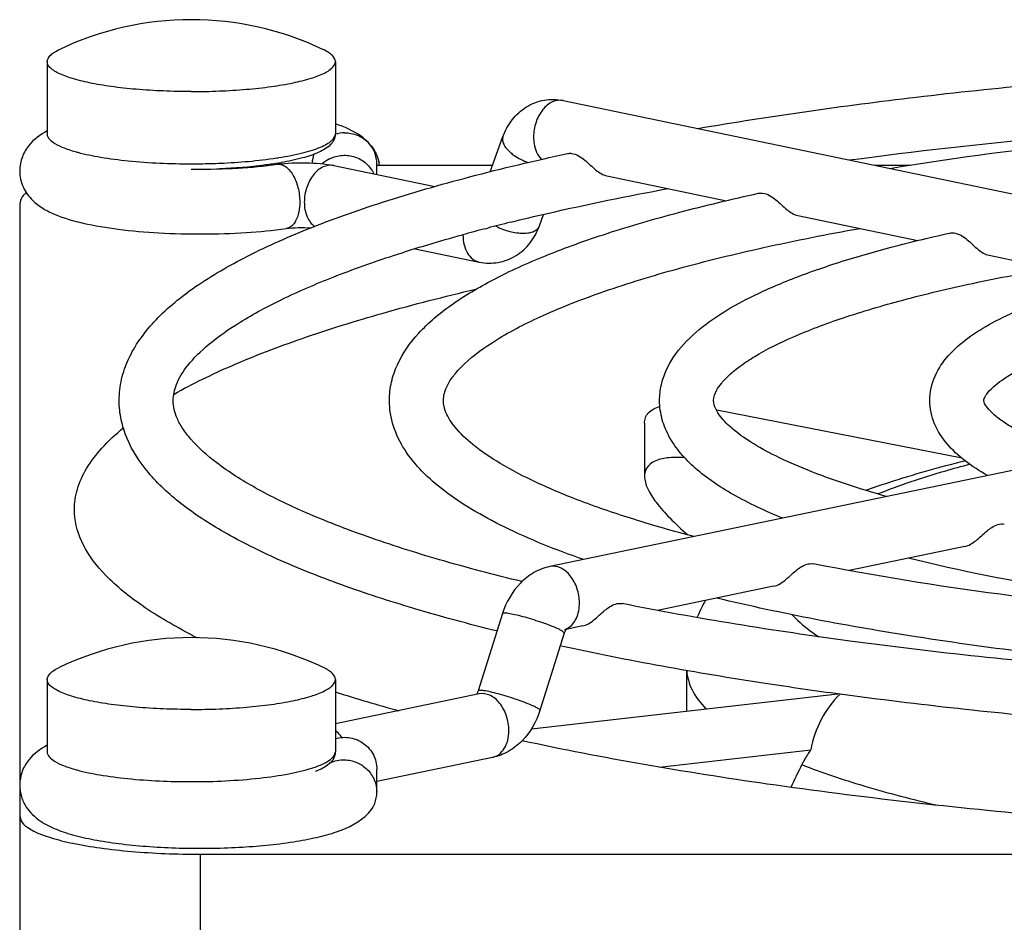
# Model space of a CAD drawing. Extents: x -1767 to 1181, y 8 to 1639.
# Tile 70 of 74: x 674 to 702, y 1012 to 1037. Entities that reach past the tile are written whole.
import ezdxf

# ---------------------------------------------------------------- set-up
doc = ezdxf.new("R2010")
doc.units = 0
doc.header["$LTSCALE"] = 65.395
doc.layers.get('0').update_dxf_attribs({"linetype": 'CONTINUOUS'})
doc.layers.add('3_ALL_AXES', color=7, linetype='CONTINUOUS')

msp = doc.modelspace()

# ---------------------------------------------------------------- linework, layer by layer
at = {"color": 7, "linetype": 'CONTINUOUS'}
for p, q in [((689.508, 1035.127), (716.378, 1029.541)), ((687.482, 1033.146), (687.839, 1034.124)), ((684.337, 1033.072), (684.337, 1033.368)), ((683.145, 1033.32), (685.951, 1032.737)), ((684.337, 1033.331), (687.55, 1033.331)), ((698.148, 1033.331), (699.144, 1033.331)), ((690.724, 1033.036), (694.046, 1032.345)), ((674.437, 1016.272), (674.437, 1032.291)), ((688.851, 1031.645), (688.968, 1031.965)), ((696.027, 1031.933), (699.357, 1031.241)), ((685.398, 1031.013), (687.182, 1030.642)), ((701.331, 1030.831), (704.687, 1030.133)), ((716.012, 1027.777), (689.141, 1022.19)), ((700.587, 1025.197), (693.771, 1026.528)), ((691.768, 1026.166), (691.768, 1024.699)), ((675.945, 1023.664), (675.942, 1023.767)), ((700.655, 1022.745), (697.449, 1022.079)), ((695.351, 1021.643), (692.128, 1020.972)), ((687.826, 1020.884), (687.148, 1018.739)), ((690.048, 1020.54), (689.59, 1020.445)), ((689.542, 1020.341), (688.864, 1018.196)), ((687.182, 1018.653), (683.187, 1017.822)), ((688.627, 1017.686), (697.133, 1018.658)), ((692.177, 1016.624), (696.383, 1017.105)), ((687.549, 1016.89), (684.337, 1016.223)), ((684.337, 1015.927), (684.337, 1016.569)), ((674.437, 1011.33), (674.437, 1015.988)), ((679.437, 1014.203), (761.437, 1014.203))]:
    msp.add_line(p, q, dxfattribs=at)
at = {"color": 9, "linetype": 'CONTINUOUS'}
for p, q in [((675.187, 1034.202), (675.187, 1034.202)), ((675.187, 1017.049), (675.187, 1017.049)), ((679.437, 1014.203), (679.437, 1010.291))]:
    msp.add_line(p, q, dxfattribs=at)
at = {"color": 7, "linetype": 'CONTINUOUS'}
for centre, radius, start, end in [((683.459, 1033.299), 0.931, 91.3117, 107.1497), ((683.485, 1033.369), 0.853, 359.9515, 43.1462), ((683.177, 1033.083), 1.273, 38.8804, 40.3706), ((683.421, 1033.326), 0.884, 159.2256, 175.6956), ((680.113, 1042.291), 9.026, 279.3243, 280.0042), ((683.432, 1032.701), 0.904, 116.5024, 132.282), ((683.321, 1033.169), 1.104, 8.4745, 12.0956), ((679.424, 1051.913), 18.691, 269.2738, 269.5615), ((696.874, 1019.258), 3.953, 149.5868, 157.3073), ((686.75, 1035.012), 16.543, 242.8787, 243.442), ((690.021, 1020.19), 0.502, 158.3967, 162.4482), ((697.438, 1063.691), 47.187, 252.4184, 254.6477), ((731.98, 999.002), 39.973, 153.7362, 154.7438), ((683.485, 1015.926), 0.853, 316.8529, 0.0485)]:
    msp.add_arc(centre, radius, start, end, dxfattribs=at)
at = {"color": 9, "linetype": 'CONTINUOUS'}
for centre, radius, start, end in [((677.301, 1038.445), 4.92, 254.8435, 255.1191), ((679.187, 1052.481), 19.11, 270.0004, 270.7498), ((680.008, 1043.661), 10.247, 278.6771, 279.0485), ((689.417, 1020.86), 0.442, 286.4936, 295.1256), ((689.411, 1020.873), 0.456, 295.1254, 300.5917), ((677.257, 1021.129), 4.751, 254.5179, 254.8438), ((681.556, 1019.684), 3.241, 287.6074, 289.7403)]:
    msp.add_arc(centre, radius, start, end, dxfattribs=at)
at = {"color": 7, "linetype": 'CONTINUOUS'}
for points, knots in [([(687.839, 1034.124), (687.9, 1034.292), (688.07, 1034.61), (688.47, 1034.976), (688.974, 1035.171), (689.336, 1035.163), (689.508, 1035.127)], [0, 0, 0, 0, 0.252553, 0.502099, 0.751047, 1, 1, 1, 1]), ([(684.107, 1033.952), (684.044, 1034.019), (683.774, 1034.253), (683.439, 1034.396), (683.189, 1034.479)], [0, 0, 0, 0, 0.258788, 1, 1, 1, 1]), ([(675.187, 1034.281), (674.999, 1034.181), (674.717, 1033.976), (674.474, 1033.566), (674.426, 1033.308), (674.425, 1033.175)], [0, 0, 0, 0, 0.45395, 0.717411, 1, 1, 1, 1]), ([(683.183, 1034.202), (683.183, 1034.144), (683.161, 1034.025), (683.048, 1033.886), (682.9, 1033.778), (682.646, 1033.645), (682.236, 1033.513), (681.881, 1033.438), (681.681, 1033.403)], [0, 0, 0, 0, 0.096999, 0.190714, 0.290055, 0.398737, 0.66458, 1, 1, 1, 1]), ([(683.437, 1034.23), (683.562, 1034.233), (683.813, 1034.187), (684.023, 1034.042), (684.107, 1033.952)], [0, 0, 0, 0, 0.502663, 1, 1, 1, 1]), ([(684.168, 1033.882), (684.195, 1033.849), (684.3, 1033.704), (684.372, 1033.534), (684.401, 1033.401)], [0, 0, 0, 0, 0.238533, 1, 1, 1, 1]), ([(683.029, 1033.51), (683.136, 1033.564), (683.376, 1033.629), (683.742, 1033.58), (684.06, 1033.395), (684.207, 1033.198), (684.257, 1033.09)], [0, 0, 0, 0, 0.250996, 0.502279, 0.752232, 1, 1, 1, 1]), ([(689.632, 1033.654), (689.667, 1033.662), (689.844, 1033.666), (690.001, 1033.562), (690.107, 1033.475)], [0, 0, 0, 0, 0.20976, 1, 1, 1, 1]), ([(679.281, 1033.222), (679.683, 1033.219), (680.45, 1033.238), (681.214, 1033.306), (681.576, 1033.357)], [0, 0, 0, 0, 0.523827, 1, 1, 1, 1]), ([(681.576, 1033.385), (681.455, 1033.365), (680.926, 1033.289), (680.393, 1033.247), (679.982, 1033.229)], [0, 0, 0, 0, 0.229831, 1, 1, 1, 1]), ([(681.576, 1033.357), (681.841, 1033.393), (682.367, 1033.415), (682.893, 1033.373), (683.145, 1033.32)], [0, 0, 0, 0, 0.510313, 1, 1, 1, 1]), ([(690.107, 1033.475), (690.215, 1033.387), (690.389, 1033.204), (690.612, 1033.059), (690.724, 1033.036)], [0, 0, 0, 0, 0.549814, 1, 1, 1, 1]), ([(674.425, 1033.175), (674.425, 1033.018), (674.494, 1032.712), (674.751, 1032.359), (675.068, 1032.121), (675.539, 1031.892), (676.24, 1031.695), (677.207, 1031.536), (678.316, 1031.44), (679.501, 1031.41), (680.681, 1031.449), (681.454, 1031.522), (681.823, 1031.574)], [0, 0, 0, 0, 0.058165, 0.11106, 0.157949, 0.203215, 0.303666, 0.425079, 0.564604, 0.713825, 0.862354, 1, 1, 1, 1]), ([(674.61, 1032.563), (674.584, 1032.542), (674.502, 1032.472), (674.437, 1032.367), (674.437, 1032.291)], [0, 0, 0, 0, 0.307886, 1, 1, 1, 1]), ([(694.936, 1032.551), (694.971, 1032.559), (695.148, 1032.564), (695.306, 1032.459), (695.411, 1032.372)], [0, 0, 0, 0, 0.209717, 1, 1, 1, 1]), ([(695.411, 1032.372), (695.52, 1032.284), (695.693, 1032.101), (695.916, 1031.957), (696.027, 1031.933)], [0, 0, 0, 0, 0.550114, 1, 1, 1, 1]), ([(681.823, 1031.574), (681.932, 1031.589), (682.164, 1031.604), (682.395, 1031.6), (682.516, 1031.591)], [0, 0, 0, 0, 0.476159, 1, 1, 1, 1]), ([(687.182, 1030.642), (687.354, 1030.606), (687.716, 1030.599), (688.22, 1030.793), (688.62, 1031.159), (688.79, 1031.478), (688.851, 1031.645)], [0, 0, 0, 0, 0.248913, 0.497854, 0.747428, 1, 1, 1, 1]), ([(700.24, 1031.448), (700.276, 1031.456), (700.453, 1031.461), (700.611, 1031.356), (700.717, 1031.269)], [0, 0, 0, 0, 0.209444, 1, 1, 1, 1]), ([(700.717, 1031.269), (700.825, 1031.181), (700.997, 1030.999), (701.219, 1030.854), (701.331, 1030.831)], [0, 0, 0, 0, 0.550584, 1, 1, 1, 1]), ([(678.71, 1026.979), (679.228, 1027.27), (680.39, 1027.828), (682.332, 1028.569), (684.594, 1029.271), (686.217, 1029.686), (687.077, 1029.889)], [0, 0, 0, 0, 0.200446, 0.43449, 0.701467, 1, 1, 1, 1]), ([(691.768, 1026.166), (691.768, 1026.218), (691.783, 1026.323), (691.906, 1026.524), (692.081, 1026.603), (692.202, 1026.636)], [0, 0, 0, 0, 0.227799, 0.451854, 1, 1, 1, 1]), ([(675.942, 1023.767), (675.942, 1023.96), (676.004, 1024.364), (676.276, 1024.948), (676.717, 1025.518), (677.091, 1025.864), (677.301, 1026.037)], [0, 0, 0, 0, 0.212256, 0.441508, 0.701093, 1, 1, 1, 1]), ([(692.897, 1025.208), (692.73, 1025.223), (692.438, 1025.227), (692.062, 1025.145), (691.814, 1024.959), (691.768, 1024.781), (691.768, 1024.699)], [0, 0, 0, 0, 0.363606, 0.628765, 0.823319, 1, 1, 1, 1]), ([(697.914, 1024.307), (698.124, 1024.383), (699.029, 1024.694), (699.951, 1024.951), (700.662, 1025.127)], [0, 0, 0, 0, 0.234129, 1, 1, 1, 1]), ([(691.768, 1024.699), (691.768, 1024.583), (691.851, 1024.318), (692.105, 1023.934), (692.488, 1023.505), (692.797, 1023.22), (692.97, 1023.07)], [0, 0, 0, 0, 0.167975, 0.38967, 0.66802, 1, 1, 1, 1]), ([(679.208, 1020.288), (678.732, 1020.532), (677.885, 1021.018), (676.842, 1021.85), (676.158, 1022.719), (675.96, 1023.365), (675.944, 1023.664)], [0, 0, 0, 0, 0.329243, 0.598513, 0.816121, 1, 1, 1, 1]), ([(701.28, 1023.184), (701.32, 1023.216), (701.454, 1023.319), (701.636, 1023.391), (701.755, 1023.368)], [0, 0, 0, 0, 0.297211, 1, 1, 1, 1]), ([(700.655, 1022.745), (700.769, 1022.769), (700.995, 1022.913), (701.172, 1023.095), (701.28, 1023.184)], [0, 0, 0, 0, 0.453868, 1, 1, 1, 1]), ([(689.141, 1022.19), (688.987, 1022.158), (688.686, 1022.041), (688.175, 1021.639), (687.925, 1021.195), (687.826, 1020.884)], [0, 0, 0, 0, 0.244949, 0.492642, 1, 1, 1, 1]), ([(695.975, 1022.081), (696.015, 1022.113), (696.149, 1022.216), (696.331, 1022.288), (696.45, 1022.265)], [0, 0, 0, 0, 0.297388, 1, 1, 1, 1]), ([(695.351, 1021.643), (695.465, 1021.666), (695.69, 1021.81), (695.867, 1021.992), (695.975, 1022.081)], [0, 0, 0, 0, 0.453457, 1, 1, 1, 1]), ([(690.67, 1020.978), (690.71, 1021.01), (690.845, 1021.113), (691.027, 1021.185), (691.146, 1021.162)], [0, 0, 0, 0, 0.297507, 1, 1, 1, 1]), ([(690.048, 1020.54), (690.161, 1020.563), (690.386, 1020.707), (690.562, 1020.889), (690.67, 1020.978)], [0, 0, 0, 0, 0.453188, 1, 1, 1, 1]), ([(689.61, 1020.47), (689.616, 1020.476), (689.584, 1020.441), (689.577, 1020.421), (689.561, 1020.39), (689.554, 1020.374)], [0, 0, 0, 0, 0.213588, 0.541755, 1, 1, 1, 1]), ([(687.148, 1018.739), (687.144, 1018.728), (687.131, 1018.692), (687.114, 1018.657), (687.1, 1018.635)], [0, 0, 0, 0, 0.300812, 1, 1, 1, 1]), ([(697.197, 1018.65), (696.987, 1018.446), (696.63, 1017.964), (696.435, 1017.397), (696.383, 1017.105)], [0, 0, 0, 0, 0.496673, 1, 1, 1, 1]), ([(688.864, 1018.196), (688.765, 1017.885), (688.515, 1017.441), (688.004, 1017.039), (687.703, 1016.922), (687.549, 1016.89)], [0, 0, 0, 0, 0.507388, 0.755074, 1, 1, 1, 1]), ([(675.187, 1017.227), (674.999, 1017.128), (674.717, 1016.922), (674.474, 1016.512), (674.425, 1016.253), (674.425, 1016.12)], [0, 0, 0, 0, 0.453899, 0.717361, 1, 1, 1, 1]), ([(683.187, 1017.414), (683.319, 1017.452), (683.605, 1017.466), (683.996, 1017.299), (684.271, 1016.979), (684.337, 1016.704), (684.337, 1016.569)], [0, 0, 0, 0, 0.252324, 0.503781, 0.752855, 1, 1, 1, 1]), ([(752.513, 1017.355), (750.259, 1016.868), (745.391, 1016.035), (737.651, 1015.17), (729.22, 1014.636), (720.437, 1014.455), (711.654, 1014.636), (703.224, 1015.17), (695.484, 1016.035), (690.616, 1016.868), (688.362, 1017.355)], [0, 0, 0, 0, 0.107248, 0.229463, 0.362071, 0.5, 0.637929, 0.770537, 0.892752, 1, 1, 1, 1]), ([(683.183, 1017.049), (683.183, 1016.984), (683.154, 1016.85), (683.013, 1016.702), (682.836, 1016.587), (682.701, 1016.526), (682.629, 1016.497)], [0, 0, 0, 0, 0.23654, 0.468297, 0.718048, 1, 1, 1, 1]), ([(696.383, 1017.105), (696.359, 1017.071), (696.268, 1016.937), (696.187, 1016.797), (696.134, 1016.69)], [0, 0, 0, 0, 0.260333, 1, 1, 1, 1]), ([(683.437, 1016.825), (683.555, 1016.823), (683.79, 1016.772), (684.088, 1016.572), (684.29, 1016.276), (684.337, 1016.042), (684.337, 1015.927)], [0, 0, 0, 0, 0.251334, 0.502848, 0.752673, 1, 1, 1, 1]), ([(674.425, 1016.12), (674.425, 1016.011), (674.459, 1015.797), (674.631, 1015.435), (674.97, 1015.113), (675.451, 1014.878), (675.984, 1014.711), (676.596, 1014.58), (677.289, 1014.48), (678.05, 1014.409), (679.132, 1014.357), (680.467, 1014.374), (681.743, 1014.491), (682.647, 1014.658), (683.367, 1014.853), (683.874, 1015.094), (684.107, 1015.343)], [0, 0, 0, 0, 0.030907, 0.06039, 0.112019, 0.159593, 0.211144, 0.270073, 0.336605, 0.409454, 0.486554, 0.643491, 0.787285, 0.849154, 0.903314, 1, 1, 1, 1]), ([(674.437, 1015.243), (674.437, 1015.168), (674.511, 1015.046), (674.66, 1014.931), (674.906, 1014.792), (675.324, 1014.641), (675.942, 1014.49), (676.692, 1014.366), (677.547, 1014.273), (678.474, 1014.216), (679.112, 1014.203), (679.437, 1014.203)], [0, 0, 0, 0, 0.042651, 0.072103, 0.108434, 0.202658, 0.32457, 0.470652, 0.635953, 0.814572, 1, 1, 1, 1])]:
    msp.add_open_spline(points, degree=3, knots=knots, dxfattribs=at)
at = {"color": 9, "linetype": 'CONTINUOUS'}
for points, knots in [([(689.508, 1035.127), (689.411, 1035.147), (689.184, 1035.111), (688.915, 1034.873), (688.734, 1034.525), (688.688, 1034.252), (688.688, 1034.114)], [0, 0, 0, 0, 0.203149, 0.44106, 0.714666, 1, 1, 1, 1]), ([(675.187, 1034.202), (675.188, 1034.088), (675.388, 1033.924), (675.68, 1033.796), (675.895, 1033.728), (676.014, 1033.696)], [0, 0, 0, 0, 0.340747, 0.628546, 1, 1, 1, 1]), ([(681.62, 1033.542), (681.841, 1033.577), (682.153, 1033.637), (682.536, 1033.744), (682.763, 1033.825), (682.944, 1033.912), (683.102, 1034.015), (683.187, 1034.13), (683.187, 1034.202)], [0, 0, 0, 0, 0.379879, 0.538889, 0.675157, 0.787968, 0.877713, 1, 1, 1, 1]), ([(687.839, 1034.124), (687.827, 1034.093), (687.82, 1034.018), (687.858, 1033.904), (687.936, 1033.789), (688.007, 1033.719), (688.048, 1033.684)], [0, 0, 0, 0, 0.195154, 0.418864, 0.686827, 1, 1, 1, 1]), ([(688.688, 1034.114), (688.688, 1034.052), (688.705, 1033.83), (688.796, 1033.603), (688.912, 1033.49)], [0, 0, 0, 0, 0.277381, 1, 1, 1, 1]), ([(676.037, 1033.689), (676.246, 1033.634), (676.711, 1033.54), (677.76, 1033.406), (678.603, 1033.37), (679.187, 1033.37)], [0, 0, 0, 0, 0.204452, 0.447117, 1, 1, 1, 1]), ([(688.048, 1033.684), (688.081, 1033.655), (688.233, 1033.54), (688.406, 1033.455), (688.543, 1033.406)], [0, 0, 0, 0, 0.231735, 1, 1, 1, 1]), ([(679.437, 1033.372), (679.626, 1033.374), (680.333, 1033.394), (681.041, 1033.453), (681.554, 1033.532)], [0, 0, 0, 0, 0.266234, 1, 1, 1, 1]), ([(681.576, 1033.357), (681.613, 1033.362), (681.695, 1033.355), (681.81, 1033.297), (681.918, 1033.197), (682.051, 1033.008), (682.165, 1032.707), (682.199, 1032.445), (682.199, 1032.309)], [0, 0, 0, 0, 0.084441, 0.178118, 0.286412, 0.410466, 0.695466, 1, 1, 1, 1]), ([(683.145, 1033.32), (683.048, 1033.34), (682.82, 1033.304), (682.552, 1033.066), (682.371, 1032.718), (682.325, 1032.445), (682.325, 1032.307)], [0, 0, 0, 0, 0.203149, 0.44106, 0.714666, 1, 1, 1, 1]), ([(682.199, 1032.309), (682.199, 1032.217), (682.184, 1032.042), (682.111, 1031.811), (681.993, 1031.64), (681.878, 1031.581), (681.823, 1031.574)], [0, 0, 0, 0, 0.314028, 0.588299, 0.813136, 1, 1, 1, 1]), ([(682.325, 1032.307), (682.325, 1032.169), (682.365, 1031.912), (682.521, 1031.693), (682.617, 1031.627)], [0, 0, 0, 0, 0.542763, 1, 1, 1, 1]), ([(687.644, 1031.64), (687.765, 1031.577), (687.956, 1031.504), (688.215, 1031.452), (688.396, 1031.438), (688.558, 1031.451), (688.694, 1031.488), (688.797, 1031.552), (688.84, 1031.614), (688.851, 1031.645)], [0, 0, 0, 0, 0.311857, 0.463151, 0.603334, 0.727808, 0.834032, 0.922744, 1, 1, 1, 1]), ([(686.729, 1031.391), (686.729, 1031.301), (686.748, 1031.126), (686.839, 1030.894), (686.985, 1030.719), (687.117, 1030.656), (687.182, 1030.642)], [0, 0, 0, 0, 0.289127, 0.552443, 0.786352, 1, 1, 1, 1]), ([(700.8, 1025.028), (700.563, 1024.965), (699.701, 1024.727), (698.85, 1024.446), (698.247, 1024.205)], [0, 0, 0, 0, 0.273695, 1, 1, 1, 1]), ([(689.961, 1021.176), (689.961, 1021.315), (689.916, 1021.588), (689.734, 1021.936), (689.466, 1022.173), (689.238, 1022.21), (689.141, 1022.19)], [0, 0, 0, 0, 0.285334, 0.55894, 0.796851, 1, 1, 1, 1]), ([(689.643, 1020.48), (689.746, 1020.541), (689.918, 1020.765), (689.961, 1021.033), (689.961, 1021.176)], [0, 0, 0, 0, 0.454724, 1, 1, 1, 1]), ([(689.321, 1020.48), (689.18, 1020.542), (688.952, 1020.626), (688.64, 1020.727), (688.399, 1020.797), (688.182, 1020.851), (688.011, 1020.887), (687.899, 1020.9), (687.845, 1020.898), (687.828, 1020.889), (687.826, 1020.884)], [0, 0, 0, 0, 0.295198, 0.46509, 0.630647, 0.777557, 0.893282, 0.968299, 0.989038, 1, 1, 1, 1]), ([(695.865, 1020.853), (695.914, 1020.8), (696.138, 1020.571), (696.397, 1020.377), (696.604, 1020.241)], [0, 0, 0, 0, 0.225031, 1, 1, 1, 1]), ([(689.542, 1020.341), (689.545, 1020.349), (689.525, 1020.373), (689.484, 1020.4), (689.411, 1020.44), (689.354, 1020.466), (689.321, 1020.48)], [0, 0, 0, 0, 0.09186, 0.287248, 0.593524, 1, 1, 1, 1]), ([(692.939, 1019.305), (692.948, 1019.121), (693.069, 1018.721), (693.323, 1018.398), (693.474, 1018.241)], [0, 0, 0, 0, 0.458094, 1, 1, 1, 1]), ([(688.642, 1018.335), (688.502, 1018.397), (688.274, 1018.481), (687.961, 1018.582), (687.72, 1018.652), (687.504, 1018.707), (687.332, 1018.742), (687.221, 1018.755), (687.167, 1018.753), (687.15, 1018.745), (687.148, 1018.739)], [0, 0, 0, 0, 0.295198, 0.46509, 0.630647, 0.777557, 0.893282, 0.968299, 0.989038, 1, 1, 1, 1]), ([(688.002, 1017.639), (688.002, 1017.777), (687.956, 1018.05), (687.775, 1018.399), (687.507, 1018.636), (687.279, 1018.673), (687.182, 1018.653)], [0, 0, 0, 0, 0.285334, 0.55894, 0.796851, 1, 1, 1, 1]), ([(688.864, 1018.196), (688.866, 1018.204), (688.846, 1018.229), (688.805, 1018.255), (688.733, 1018.295), (688.675, 1018.321), (688.642, 1018.335)], [0, 0, 0, 0, 0.09186, 0.287248, 0.593524, 1, 1, 1, 1]), ([(683.371, 1017.444), (683.358, 1017.462), (683.304, 1017.532), (683.24, 1017.593), (683.188, 1017.631)], [0, 0, 0, 0, 0.260998, 1, 1, 1, 1]), ([(687.549, 1016.89), (687.614, 1016.904), (687.746, 1016.967), (687.892, 1017.142), (687.983, 1017.374), (688.002, 1017.548), (688.002, 1017.639)], [0, 0, 0, 0, 0.213648, 0.447557, 0.710873, 1, 1, 1, 1]), ([(675.187, 1017.049), (675.188, 1016.938), (675.38, 1016.776), (675.665, 1016.649), (675.872, 1016.582), (675.988, 1016.55)], [0, 0, 0, 0, 0.342226, 0.629486, 1, 1, 1, 1]), ([(682.65, 1016.633), (682.729, 1016.661), (682.869, 1016.72), (683.069, 1016.831), (683.187, 1016.964), (683.187, 1017.049)], [0, 0, 0, 0, 0.35719, 0.637774, 1, 1, 1, 1]), ([(696.134, 1016.69), (696.697, 1016.469), (697.942, 1016.053), (699.211, 1015.724), (699.898, 1015.564)], [0, 0, 0, 0, 0.462009, 1, 1, 1, 1]), ([(676.014, 1016.543), (676.224, 1016.486), (676.69, 1016.391), (677.747, 1016.254), (678.597, 1016.218), (679.187, 1016.218)], [0, 0, 0, 0, 0.203455, 0.445943, 1, 1, 1, 1]), ([(679.187, 1016.218), (679.823, 1016.218), (680.732, 1016.259), (681.847, 1016.417), (682.327, 1016.528), (682.536, 1016.594)], [0, 0, 0, 0, 0.564188, 0.805118, 1, 1, 1, 1])]:
    msp.add_open_spline(points, degree=3, knots=knots, dxfattribs=at)
at = {"color": 7, "linetype": 'CONTINUOUS'}
msp.add_open_spline([(683.037, 1016.742), (683.161, 1016.8), (683.301, 1016.828), (683.437, 1016.825)], degree=3, dxfattribs=at)
at = {"layer": '3_ALL_AXES', "color": 7, "linetype": 'CONTINUOUS'}
for p, q in [((675.187, 1036.207), (675.187, 1034.202)), ((683.187, 1036.207), (683.187, 1034.202)), ((681.187, 1033.329), (681.187, 1033.31)), ((687.344, 1031.569), (687.417, 1031.588)), ((692.937, 1019.306), (692.937, 1018.178)), ((675.187, 1019.054), (675.187, 1017.049)), ((683.187, 1019.054), (683.187, 1017.049))]:
    msp.add_line(p, q, dxfattribs=at)
for centre, radius, start, end in [((679.187, 1028.871), 8.5, 64.4309, 115.5691), ((701.503, 977.474), 55.917, 103.927, 104.5903), ((700.257, 982.227), 51.003, 104.6649, 105.3947), ((679.187, 1011.718), 8.5, 64.4309, 115.5691)]:
    msp.add_arc(centre, radius, start, end, dxfattribs=at)
for points, knots in [([(675.187, 1036.207), (675.187, 1036.27), (675.253, 1036.372), (675.382, 1036.467), (675.469, 1036.515), (675.519, 1036.539)], [0, 0, 0, 0, 0.388653, 0.661565, 1, 1, 1, 1]), ([(683.187, 1036.207), (683.187, 1036.27), (683.122, 1036.372), (682.993, 1036.467), (682.905, 1036.515), (682.856, 1036.539)], [0, 0, 0, 0, 0.388653, 0.661565, 1, 1, 1, 1]), ([(693.244, 1034.351), (695.257, 1034.697), (699.499, 1035.293), (706.128, 1035.918), (713.176, 1036.3), (720.437, 1036.429), (727.699, 1036.3), (734.747, 1035.918), (741.375, 1035.293), (745.618, 1034.697), (747.631, 1034.351)], [0, 0, 0, 0, 0.11224, 0.235276, 0.365745, 0.5, 0.634255, 0.764724, 0.88776, 1, 1, 1, 1]), ([(679.187, 1035.375), (678.927, 1035.375), (678.416, 1035.386), (677.675, 1035.432), (676.991, 1035.506), (676.391, 1035.605), (675.897, 1035.726), (675.562, 1035.846), (675.366, 1035.958), (675.246, 1036.05), (675.187, 1036.147), (675.187, 1036.207)], [0, 0, 0, 0, 0.185332, 0.364086, 0.529349, 0.675427, 0.797341, 0.891572, 0.927898, 0.957354, 1, 1, 1, 1]), ([(679.187, 1035.375), (679.447, 1035.375), (679.958, 1035.386), (680.7, 1035.432), (681.384, 1035.506), (681.984, 1035.605), (682.478, 1035.726), (682.813, 1035.846), (683.009, 1035.958), (683.128, 1036.05), (683.187, 1036.147), (683.187, 1036.207)], [0, 0, 0, 0, 0.185332, 0.364086, 0.529349, 0.675427, 0.797341, 0.891572, 0.927898, 0.957354, 1, 1, 1, 1]), ([(697.457, 1033.476), (701.106, 1033.966), (708.761, 1034.663), (720.437, 1035.001), (732.114, 1034.663), (739.769, 1033.966), (743.418, 1033.476)], [0, 0, 0, 0, 0.239751, 0.5, 0.760249, 1, 1, 1, 1]), ([(698.577, 1033.242), (700.208, 1033.511), (703.633, 1033.976), (710.917, 1034.639), (720.437, 1034.954), (729.958, 1034.639), (737.242, 1033.976), (740.667, 1033.511), (742.298, 1033.242)], [0, 0, 0, 0, 0.113035, 0.236209, 0.5, 0.763791, 0.886965, 1, 1, 1, 1]), ([(677.187, 1026.799), (677.187, 1026.997), (677.233, 1027.394), (677.502, 1028.164), (678.15, 1029.059), (679.265, 1029.981), (680.711, 1030.824), (682.483, 1031.615), (684.583, 1032.357), (686.998, 1033.051), (688.721, 1033.457), (689.632, 1033.654)], [0, 0, 0, 0, 0.039681, 0.079127, 0.162334, 0.256948, 0.367481, 0.496686, 0.64536, 0.813381, 1, 1, 1, 1]), ([(684.687, 1026.799), (684.687, 1026.971), (684.726, 1027.314), (684.955, 1027.974), (685.499, 1028.734), (686.429, 1029.51), (687.624, 1030.212), (689.081, 1030.867), (690.802, 1031.481), (692.78, 1032.053), (694.191, 1032.389), (694.936, 1032.551)], [0, 0, 0, 0, 0.041578, 0.082584, 0.167955, 0.263476, 0.373826, 0.502136, 0.649379, 0.81555, 1, 1, 1, 1]), ([(688.045, 1031.747), (688.387, 1031.832), (689.84, 1032.179), (691.304, 1032.476), (692.426, 1032.682)], [0, 0, 0, 0, 0.236356, 1, 1, 1, 1]), ([(686.187, 1026.799), (686.187, 1026.868), (686.208, 1027.021), (686.309, 1027.265), (686.498, 1027.539), (686.921, 1027.989), (687.741, 1028.569), (689.048, 1029.232), (690.739, 1029.884), (692.783, 1030.505), (695.154, 1031.083), (696.847, 1031.417), (697.742, 1031.577)], [0, 0, 0, 0, 0.01593, 0.035494, 0.06079, 0.09296, 0.17856, 0.292382, 0.433056, 0.599102, 0.788754, 1, 1, 1, 1]), ([(692.187, 1026.799), (692.187, 1026.945), (692.22, 1027.233), (692.408, 1027.784), (692.847, 1028.409), (693.591, 1029.039), (694.535, 1029.6), (695.677, 1030.119), (697.021, 1030.604), (698.562, 1031.055), (699.66, 1031.32), (700.24, 1031.448)], [0, 0, 0, 0, 0.044371, 0.087692, 0.176334, 0.273235, 0.383343, 0.510326, 0.655423, 0.818813, 1, 1, 1, 1]), ([(678.687, 1026.799), (678.687, 1026.95), (678.764, 1027.304), (679.113, 1027.839), (679.716, 1028.425), (680.602, 1029.038), (681.763, 1029.658), (683.189, 1030.27), (684.865, 1030.864), (686.074, 1031.223), (686.717, 1031.4)], [0, 0, 0, 0, 0.047036, 0.110038, 0.196464, 0.30816, 0.445101, 0.606617, 0.791919, 1, 1, 1, 1]), ([(693.687, 1026.799), (693.687, 1026.896), (693.748, 1027.071), (693.913, 1027.298), (694.134, 1027.528), (694.444, 1027.778), (695.021, 1028.154), (695.964, 1028.618), (697.342, 1029.135), (699.013, 1029.626), (700.951, 1030.083), (702.334, 1030.345), (703.064, 1030.471)], [0, 0, 0, 0, 0.028015, 0.050904, 0.081554, 0.120003, 0.166221, 0.280838, 0.423473, 0.592272, 0.785193, 1, 1, 1, 1]), ([(699.687, 1026.799), (699.687, 1027.03), (699.791, 1027.494), (700.194, 1028.079), (700.751, 1028.565), (701.445, 1028.986), (702.272, 1029.37), (703.638, 1029.873), (704.756, 1030.166), (705.545, 1030.344)], [0, 0, 0, 0, 0.095495, 0.189697, 0.289033, 0.398913, 0.523804, 0.665426, 1, 1, 1, 1]), ([(701.187, 1026.799), (701.187, 1026.839), (701.225, 1026.925), (701.324, 1027.053), (701.48, 1027.208), (701.709, 1027.386), (702.151, 1027.66), (702.88, 1028.002), (703.95, 1028.383), (705.804, 1028.9), (707.323, 1029.189), (708.401, 1029.361)], [0, 0, 0, 0, 0.015399, 0.034153, 0.062285, 0.099446, 0.145355, 0.261483, 0.407535, 0.58102, 1, 1, 1, 1]), ([(687.662, 1020.401), (686.893, 1020.592), (685.439, 1020.984), (683.405, 1021.643), (681.639, 1022.342), (680.147, 1023.082), (678.928, 1023.87), (677.988, 1024.731), (677.448, 1025.556), (677.225, 1026.258), (677.187, 1026.619), (677.187, 1026.799)], [0, 0, 0, 0, 0.183502, 0.348652, 0.495097, 0.62307, 0.733745, 0.830262, 0.916702, 0.958169, 1, 1, 1, 1]), ([(688.364, 1021.773), (687.599, 1021.959), (686.157, 1022.337), (684.151, 1022.971), (682.437, 1023.631), (681.034, 1024.308), (679.957, 1024.982), (679.294, 1025.564), (678.951, 1026.007), (678.754, 1026.357), (678.687, 1026.632), (678.687, 1026.799)], [0, 0, 0, 0, 0.208786, 0.395077, 0.557614, 0.695373, 0.807568, 0.893768, 0.927558, 0.955631, 1, 1, 1, 1]), ([(690.073, 1022.384), (689.324, 1022.647), (688.266, 1023.067), (686.996, 1023.747), (686.225, 1024.257), (685.59, 1024.806), (685.096, 1025.407), (684.766, 1026.074), (684.687, 1026.559), (684.687, 1026.799)], [0, 0, 0, 0, 0.323695, 0.462375, 0.586883, 0.699709, 0.803685, 0.901944, 1, 1, 1, 1]), ([(693.136, 1023.021), (692.577, 1023.169), (691.524, 1023.469), (690.064, 1023.966), (688.824, 1024.48), (687.816, 1025), (687.051, 1025.509), (686.54, 1025.991), (686.25, 1026.413), (686.187, 1026.687), (686.187, 1026.799)], [0, 0, 0, 0, 0.211913, 0.400507, 0.564582, 0.703117, 0.815091, 0.899985, 0.959037, 1, 1, 1, 1]), ([(695.595, 1023.532), (695.127, 1023.726), (694.281, 1024.12), (693.337, 1024.746), (692.771, 1025.312), (692.451, 1025.762), (692.238, 1026.261), (692.187, 1026.619), (692.187, 1026.799)], [0, 0, 0, 0, 0.305121, 0.561168, 0.676195, 0.785406, 0.891721, 1, 1, 1, 1]), ([(698.488, 1024.133), (697.741, 1024.345), (696.697, 1024.679), (695.452, 1025.226), (694.756, 1025.604), (694.236, 1025.972), (693.863, 1026.337), (693.687, 1026.637), (693.687, 1026.799)], [0, 0, 0, 0, 0.411604, 0.579229, 0.71973, 0.831574, 0.913959, 1, 1, 1, 1]), ([(701.29, 1024.716), (701.073, 1024.839), (700.668, 1025.096), (700.153, 1025.569), (699.782, 1026.135), (699.687, 1026.578), (699.687, 1026.799)], [0, 0, 0, 0, 0.272289, 0.521061, 0.758515, 1, 1, 1, 1]), ([(703.875, 1025.254), (703.435, 1025.396), (702.825, 1025.617), (702.106, 1025.97), (701.716, 1026.204), (701.44, 1026.423), (701.268, 1026.609), (701.187, 1026.739), (701.187, 1026.799)], [0, 0, 0, 0, 0.436941, 0.612331, 0.756405, 0.866945, 0.942506, 1, 1, 1, 1]), ([(741.782, 1022.421), (740.334, 1022.058), (737.153, 1021.445), (732.037, 1020.812), (726.377, 1020.42), (720.437, 1020.287), (714.498, 1020.42), (708.838, 1020.812), (703.721, 1021.445), (700.541, 1022.058), (699.093, 1022.421)], [0, 0, 0, 0, 0.104167, 0.225776, 0.359708, 0.5, 0.640292, 0.774224, 0.895833, 1, 1, 1, 1]), ([(744.425, 1022.265), (742.707, 1021.925), (739.03, 1021.341), (733.221, 1020.732), (726.947, 1020.356), (720.437, 1020.23), (713.928, 1020.356), (707.654, 1020.732), (701.845, 1021.341), (698.168, 1021.925), (696.45, 1022.265)], [0, 0, 0, 0, 0.108987, 0.231525, 0.363387, 0.5, 0.636613, 0.768475, 0.891012, 1, 1, 1, 1]), ([(747.103, 1021.314), (745.276, 1020.874), (741.282, 1020.128), (734.878, 1019.357), (727.824, 1018.88), (720.437, 1018.718), (713.051, 1018.88), (705.997, 1019.357), (699.593, 1020.128), (695.598, 1020.874), (693.771, 1021.314)], [0, 0, 0, 0, 0.105028, 0.226809, 0.360371, 0.5, 0.639629, 0.773191, 0.894972, 1, 1, 1, 1]), ([(749.729, 1021.162), (747.634, 1020.743), (743.148, 1020.026), (736.057, 1019.278), (728.393, 1018.816), (720.437, 1018.66), (712.482, 1018.816), (704.818, 1019.278), (697.727, 1020.026), (693.24, 1020.743), (691.146, 1021.162)], [0, 0, 0, 0, 0.108837, 0.231345, 0.363271, 0.5, 0.636728, 0.768655, 0.891163, 1, 1, 1, 1]), ([(697.202, 1018.644), (696.507, 1018.738), (693.901, 1019.112), (691.307, 1019.576), (689.42, 1019.99)], [0, 0, 0, 0, 0.266515, 1, 1, 1, 1]), ([(751.455, 1019.99), (749.617, 1019.587), (745.677, 1018.878), (739.425, 1018.091), (732.611, 1017.536), (725.437, 1017.23), (718.114, 1017.182), (710.861, 1017.395), (703.891, 1017.86), (699.374, 1018.351), (697.202, 1018.644)], [0, 0, 0, 0, 0.103588, 0.220245, 0.346844, 0.479857, 0.615512, 0.749939, 0.879313, 1, 1, 1, 1]), ([(675.187, 1019.054), (675.187, 1019.117), (675.253, 1019.219), (675.382, 1019.314), (675.469, 1019.362), (675.519, 1019.386)], [0, 0, 0, 0, 0.388653, 0.661565, 1, 1, 1, 1]), ([(683.187, 1019.054), (683.187, 1019.117), (683.122, 1019.219), (682.993, 1019.314), (682.905, 1019.362), (682.856, 1019.386)], [0, 0, 0, 0, 0.388653, 0.661565, 1, 1, 1, 1]), ([(679.187, 1018.223), (678.927, 1018.223), (678.416, 1018.233), (677.675, 1018.279), (676.991, 1018.353), (676.391, 1018.452), (675.897, 1018.573), (675.562, 1018.694), (675.366, 1018.805), (675.246, 1018.897), (675.187, 1018.995), (675.187, 1019.054)], [0, 0, 0, 0, 0.185332, 0.364086, 0.529349, 0.675427, 0.797341, 0.891572, 0.927898, 0.957354, 1, 1, 1, 1]), ([(679.187, 1018.223), (679.447, 1018.223), (679.958, 1018.233), (680.7, 1018.279), (681.384, 1018.353), (681.984, 1018.452), (682.478, 1018.573), (682.813, 1018.694), (683.009, 1018.805), (683.128, 1018.897), (683.187, 1018.995), (683.187, 1019.054)], [0, 0, 0, 0, 0.185332, 0.364086, 0.529349, 0.675427, 0.797341, 0.891572, 0.927898, 0.957354, 1, 1, 1, 1])]:
    msp.add_open_spline(points, degree=3, knots=knots, dxfattribs=at)

doc.saveas('drawing.dxf')
